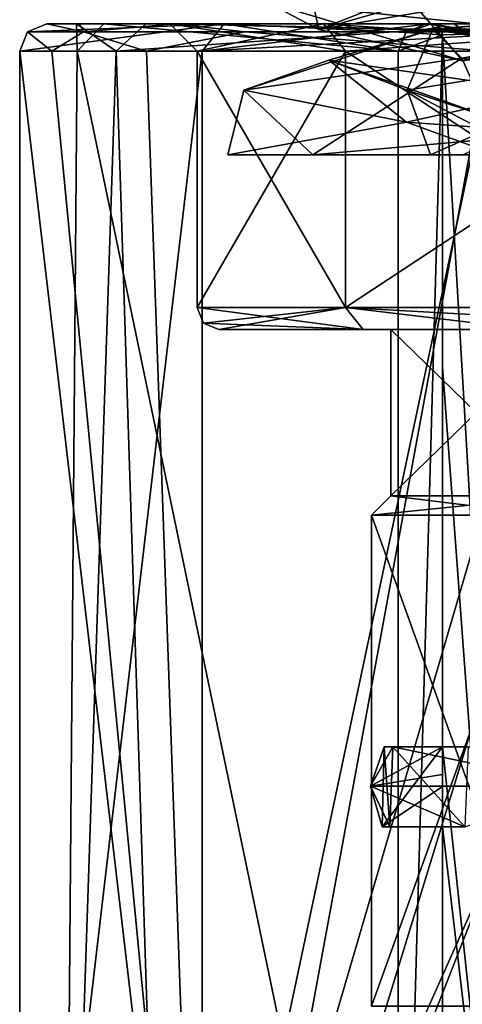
# Model space of a CAD drawing. Header units: millimetres. Extents: x -25 to 71, y -3 to 471.
# Tile 126 of 199: x -17.5 to -9.39, y 225.34 to 243.38. Entities that reach past the tile are written whole.
import ezdxf

# ---------------------------------------------------------------- set-up
doc = ezdxf.new("R2010")
doc.units = ezdxf.units.MM
doc.header["$LTSCALE"] = 65.185185
for name, color, linetype in [('1652', 7, 'CONTINUOUS'), ('1653', 7, 'CONTINUOUS'), ('1659', 7, 'CONTINUOUS'), ('811', 7, 'CONTINUOUS'), ('812', 7, 'CONTINUOUS'), ('813', 7, 'CONTINUOUS'), ('814', 7, 'CONTINUOUS'), ('815', 7, 'CONTINUOUS'), ('819', 7, 'CONTINUOUS'), ('820', 7, 'CONTINUOUS'), ('821', 7, 'CONTINUOUS'), ('822', 7, 'CONTINUOUS'), ('825', 7, 'CONTINUOUS'), ('826', 7, 'CONTINUOUS'), ('827', 7, 'CONTINUOUS'), ('828', 7, 'CONTINUOUS'), ('829', 7, 'CONTINUOUS'), ('839', 7, 'CONTINUOUS'), ('842', 7, 'CONTINUOUS'), ('845', 7, 'CONTINUOUS'), ('853', 7, 'CONTINUOUS'), ('854', 7, 'CONTINUOUS'), ('862', 7, 'CONTINUOUS'), ('863', 7, 'CONTINUOUS'), ('867', 7, 'CONTINUOUS'), ('869', 7, 'CONTINUOUS'), ('870', 7, 'CONTINUOUS'), ('875', 7, 'CONTINUOUS'), ('926', 7, 'CONTINUOUS'), ('927', 7, 'CONTINUOUS')]:
    doc.layers.add(name, color=color, linetype=linetype)

msp = doc.modelspace()

# ---------------------------------------------------------------- linework, layer by layer
at = {"layer": '1652', "linetype": 'CONTINUOUS'}
for points in [[(-3.09, 243.778, 11.531), (-6.785, 242.67, 8.002), (-9.926, 243.205, 6.632), (-3.09, 243.778, 11.531)], [(-3.09, 243.778, 11.531), (-9.926, 243.205, 6.632), (-9.398, 242.672, 9.568), (-3.09, 243.778, 11.531)], [(-3.09, 243.778, 11.531), (-9.398, 242.672, 9.568), (-0.511, 243.26, 13.402), (-3.09, 243.778, 11.531)], [(-9.926, 243.205, 6.632), (-11.835, 242.632, -1.558), (-13.39, 242.085, 0.751), (-9.926, 243.205, 6.632)], [(-9.926, 243.205, 6.632), (-13.39, 242.085, 0.751), (-9.398, 242.672, 9.568), (-9.926, 243.205, 6.632)], [(-9.926, 243.205, 6.632), (-10.401, 242.085, 1.379), (-11.835, 242.632, -1.558), (-9.926, 243.205, 6.632)], [(-6.785, 242.67, 8.002), (-10.401, 242.085, 1.379), (-9.926, 243.205, 6.632), (-6.785, 242.67, 8.002)], [(-9.398, 242.672, 9.568), (-4.156, 241.495, 13.346), (-0.511, 243.26, 13.402), (-9.398, 242.672, 9.568)], [(-13.39, 242.085, 0.751), (-12.125, 240.9, 6.955), (-9.398, 242.672, 9.568), (-13.39, 242.085, 0.751)], [(-12.125, 240.9, 6.955), (-8.745, 241.198, 10.905), (-9.398, 242.672, 9.568), (-12.125, 240.9, 6.955)], [(-6.785, 242.67, 8.002), (-8.147, 240.9, 5.761), (-10.401, 242.085, 1.379), (-6.785, 242.67, 8.002)], [(-8.745, 241.198, 10.905), (-4.156, 241.495, 13.346), (-9.398, 242.672, 9.568), (-8.745, 241.198, 10.905)], [(-11.835, 242.632, -1.558), (-10.409, 241.497, -8.457), (-13.39, 242.085, 0.751), (-11.835, 242.632, -1.558)], [(-10.401, 242.085, 1.379), (-8.636, 241.499, -5.958), (-11.835, 242.632, -1.558), (-10.401, 242.085, 1.379)], [(-11.835, 242.632, -1.558), (-8.636, 241.499, -5.958), (-7.871, 242.059, -8.975), (-11.835, 242.632, -1.558)], [(-11.835, 242.632, -1.558), (-7.871, 242.059, -8.975), (-10.409, 241.497, -8.457), (-11.835, 242.632, -1.558)], [(-13.685, 240.9, -2.468), (-12.125, 240.9, 6.955), (-13.39, 242.085, 0.751), (-13.685, 240.9, -2.468)], [(-10.409, 241.497, -8.457), (-13.685, 240.9, -2.468), (-13.39, 242.085, 0.751), (-10.409, 241.497, -8.457)], [(-7.871, 242.059, -8.975), (-1.993, 240.9, -13.27), (-10.409, 241.497, -8.457), (-7.871, 242.059, -8.975)], [(-10.401, 242.085, 1.379), (-8.147, 240.9, 5.761), (-9.972, 240.9, -1.123), (-10.401, 242.085, 1.379)], [(-8.636, 241.499, -5.958), (-10.401, 242.085, 1.379), (-9.972, 240.9, -1.123), (-8.636, 241.499, -5.958)], [(-8.76, 240.9, -10.535), (-13.685, 240.9, -2.468), (-10.409, 241.497, -8.457), (-8.76, 240.9, -10.535)], [(-1.993, 240.9, -13.27), (-8.76, 240.9, -10.535), (-10.409, 241.497, -8.457), (-1.993, 240.9, -13.27)], [(-6.836, 240.9, -7.618), (-8.636, 241.499, -5.958), (-9.972, 240.9, -1.123), (-6.836, 240.9, -7.618)]]:
    msp.add_3dface(points, dxfattribs=at)
at = {"layer": '1653', "linetype": 'CONTINUOUS'}
for points in [[(-8.965, 245.048, -4.382), (-10.303, 243.685, -2.282), (-6.409, 243.128, -8.384), (-8.965, 245.048, -4.382)], [(-12.971, 243.696, -3.639), (-8.692, 244.77, -10.947), (-7.547, 243.136, -11.16), (-12.971, 243.696, -3.639)], [(-12.251, 244.255, 5.605), (-12.971, 243.696, -3.639), (-12.015, 243.195, 0.533), (-12.251, 244.255, 5.605)], [(-8.674, 243.769, 8.332), (-12.251, 244.255, 5.605), (-12.015, 243.195, 0.533), (-8.674, 243.769, 8.332)], [(-8.674, 243.769, 8.332), (-12.015, 243.195, 0.533), (-9.35, 244.242, 4.893), (-8.674, 243.769, 8.332)], [(-9.35, 244.242, 4.893), (-12.015, 243.195, 0.533), (-10.303, 243.685, -2.282), (-9.35, 244.242, 4.893)], [(-12.971, 243.696, -3.639), (-7.547, 243.136, -11.16), (-9.377, 242.621, -7.531), (-12.971, 243.696, -3.639)], [(-12.015, 243.195, 0.533), (-12.971, 243.696, -3.639), (-9.377, 242.621, -7.531), (-12.015, 243.195, 0.533)], [(-12.015, 243.195, 0.533), (-9.377, 242.621, -7.531), (-10.303, 243.685, -2.282), (-12.015, 243.195, 0.533)], [(-10.303, 243.685, -2.282), (-9.377, 242.621, -7.531), (-6.409, 243.128, -8.384), (-10.303, 243.685, -2.282)], [(-8.745, 241.198, 10.905), (-12.125, 240.9, 6.955), (-9.384, 240.9, 10.35), (-8.745, 241.198, 10.905)], [(-9.384, 240.9, 10.35), (-12.125, 240.9, 6.955), (-10.416, 240.9, 9.318), (-9.384, 240.9, 10.35)], [(-10.416, 240.9, 9.318), (-12.125, 240.9, 6.955), (-11.333, 240.9, 8.182), (-10.416, 240.9, 9.318)]]:
    msp.add_3dface(points, dxfattribs=at)
at = {"layer": '1659', "linetype": 'CONTINUOUS'}
for points in [[(-9.972, 240.9, -1.123), (-8.147, 240.9, 5.761), (-13.685, 240.9, -2.468), (-9.972, 240.9, -1.123)], [(-8.147, 240.9, 5.761), (-12.125, 240.9, 6.955), (-13.685, 240.9, -2.468), (-8.147, 240.9, 5.761)], [(-6.836, 240.9, -7.618), (-9.972, 240.9, -1.123), (-13.685, 240.9, -2.468), (-6.836, 240.9, -7.618)], [(-6.836, 240.9, -7.618), (-13.685, 240.9, -2.468), (-8.76, 240.9, -10.535), (-6.836, 240.9, -7.618)], [(-12.125, 240.9, 6.955), (-8.147, 240.9, 5.761), (-7.419, 240.9, 6.679), (-12.125, 240.9, 6.955)], [(-11.333, 240.9, 8.182), (-12.125, 240.9, 6.955), (-6.59, 240.9, 7.507), (-11.333, 240.9, 8.182)], [(-12.125, 240.9, 6.955), (-7.419, 240.9, 6.679), (-6.59, 240.9, 7.507), (-12.125, 240.9, 6.955)], [(-10.416, 240.9, 9.318), (-11.333, 240.9, 8.182), (-4.675, 240.9, 8.856), (-10.416, 240.9, 9.318)], [(-11.333, 240.9, 8.182), (-6.59, 240.9, 7.507), (-5.671, 240.9, 8.236), (-11.333, 240.9, 8.182)], [(-11.333, 240.9, 8.182), (-5.671, 240.9, 8.236), (-4.675, 240.9, 8.856), (-11.333, 240.9, 8.182)], [(-9.384, 240.9, 10.35), (-10.416, 240.9, 9.318), (-0.166, 240.9, 10.105), (-9.384, 240.9, 10.35)], [(-10.416, 240.9, 9.318), (-4.675, 240.9, 8.856), (-3.612, 240.9, 9.359), (-10.416, 240.9, 9.318)], [(-10.416, 240.9, 9.318), (-3.612, 240.9, 9.359), (-2.497, 240.9, 9.738), (-10.416, 240.9, 9.318)], [(-10.416, 240.9, 9.318), (-2.497, 240.9, 9.738), (-1.344, 240.9, 9.988), (-10.416, 240.9, 9.318)], [(-10.416, 240.9, 9.318), (-1.344, 240.9, 9.988), (-0.166, 240.9, 10.105), (-10.416, 240.9, 9.318)]]:
    msp.add_3dface(points, dxfattribs=at)
at = {"layer": '811', "linetype": 'CONTINUOUS'}
for points in [[(-11.207, 237.7, -8.138), (-13.85, 237.7), (-7.566, 237.7, -7.566), (-11.207, 237.7, -8.138)], [(-13.85, 237.7), (-11.207, 237.7, 8.138), (-10.7, 237.7), (-13.85, 237.7)], [(-13.85, 237.7), (-10.7, 237.7), (-7.566, 237.7, -7.566), (-13.85, 237.7)], [(-8.143, 237.7, -11.203), (-11.207, 237.7, -8.138), (0, 237.7, -10.7), (-8.143, 237.7, -11.203)], [(0, 237.7, -10.7), (-11.207, 237.7, -8.138), (-7.566, 237.7, -7.566), (0, 237.7, -10.7)], [(-11.207, 237.7, 8.138), (-8.143, 237.7, 11.203), (0, 237.7, 10.7), (-11.207, 237.7, 8.138)], [(-10.7, 237.7), (-11.207, 237.7, 8.138), (-7.566, 237.7, 7.566), (-10.7, 237.7)], [(-7.566, 237.7, 7.566), (-11.207, 237.7, 8.138), (0, 237.7, 10.7), (-7.566, 237.7, 7.566)]]:
    msp.add_3dface(points, dxfattribs=at)
at = {"layer": '812', "linetype": 'CONTINUOUS'}
for points in [[(-14.25, 238.1), (-11.528, 238.1, 8.376), (-14.133, 237.817), (-14.25, 238.1)], [(-11.528, 238.1, 8.376), (-13.85, 237.7), (-14.133, 237.817), (-11.528, 238.1, 8.376)], [(-11.207, 237.7, 8.138), (-13.85, 237.7), (-11.528, 238.1, 8.376), (-11.207, 237.7, 8.138)], [(-8.143, 237.7, 11.203), (-11.207, 237.7, 8.138), (-11.528, 238.1, 8.376), (-8.143, 237.7, 11.203)], [(-4.403, 238.1, 13.553), (-8.143, 237.7, 11.203), (-11.528, 238.1, 8.376), (-4.403, 238.1, 13.553)]]:
    msp.add_3dface(points, dxfattribs=at)
at = {"layer": '813', "linetype": 'CONTINUOUS'}
for points in [[(-11.528, 238.1, 8.376), (-14.25, 238.1), (-11.528, 242.8, 8.376), (-11.528, 238.1, 8.376)], [(-11.528, 242.8, 8.376), (-14.25, 238.1), (-14.25, 242.8), (-11.528, 242.8, 8.376)], [(-4.403, 238.1, 13.553), (-11.528, 238.1, 8.376), (-4.403, 242.8, 13.553), (-4.403, 238.1, 13.553)], [(-4.403, 242.8, 13.553), (-11.528, 238.1, 8.376), (-11.528, 242.8, 8.376), (-4.403, 242.8, 13.553)]]:
    msp.add_3dface(points, dxfattribs=at)
at = {"layer": '814', "linetype": 'CONTINUOUS'}
for points in [[(-17, 243.3), (-16.402, 243.3, 4.469), (-14.75, 243.3), (-17, 243.3)], [(-13.754, 243.3, -9.991), (-17, 243.3), (-11.933, 243.3, -8.67), (-13.754, 243.3, -9.991)], [(-17, 243.3), (-14.75, 243.3), (-11.933, 243.3, -8.67), (-17, 243.3)], [(-9.95, 243.3, 223.379), (-9.545, 243.3, 215.606), (-16.457, 243.3, 218.813), (-9.95, 243.3, 223.379)], [(-16.457, 243.3, 218.813), (-9.545, 243.3, 215.606), (-15.19, 243.3, 213.558), (-16.457, 243.3, 218.813)], [(-15.958, 243.3, 224.195), (-9.95, 243.3, 223.379), (-16.457, 243.3, 218.813), (-15.958, 243.3, 224.195)], [(-16.402, 243.3, 4.469), (-14.65, 243.3, 8.624), (-14.75, 243.3), (-16.402, 243.3, 4.469)], [(-13.746, 243.3, 229.127), (-9.95, 243.3, 223.379), (-15.958, 243.3, 224.195), (-13.746, 243.3, 229.127)], [(-9.545, 243.3, 215.606), (-3.897, 243.3, 210.241), (-15.19, 243.3, 213.558), (-9.545, 243.3, 215.606)], [(-15.19, 243.3, 213.558), (-3.897, 243.3, 210.241), (8.555, 243.3, 205.891), (-15.19, 243.3, 213.558)], [(-8.555, 243.3, 205.891), (-15.19, 243.3, 213.558), (8.555, 243.3, 205.891), (-8.555, 243.3, 205.891)], [(-14.75, 243.3), (-14.65, 243.3, 8.624), (-11.933, 243.3, 8.67), (-14.75, 243.3)], [(-14.65, 243.3, 8.624), (-8.654, 243.3, 14.632), (-11.933, 243.3, 8.67), (-14.65, 243.3, 8.624)], [(-9.993, 243.3, -13.753), (-13.754, 243.3, -9.991), (-4.558, 243.3, -14.028), (-9.993, 243.3, -13.753)], [(-4.558, 243.3, -14.028), (-13.754, 243.3, -9.991), (-11.933, 243.3, -8.67), (-4.558, 243.3, -14.028)], [(-9.95, 243.3, 233.027), (-9.95, 243.3, 223.379), (-13.746, 243.3, 229.127), (-9.95, 243.3, 233.027)], [(-10.059, 243.3, 233.079), (-9.95, 243.3, 233.027), (-13.746, 243.3, 229.127), (-10.059, 243.3, 233.079)], [(-11.933, 243.3, 8.67), (-8.654, 243.3, 14.632), (-4.558, 243.3, 14.028), (-11.933, 243.3, 8.67)], [(-5.254, 243.3, -16.168), (-9.993, 243.3, -13.753), (5.254, 243.3, -16.168), (-5.254, 243.3, -16.168)], [(5.254, 243.3, -16.168), (-9.993, 243.3, -13.753), (-4.558, 243.3, -14.028), (5.254, 243.3, -16.168)]]:
    msp.add_3dface(points, dxfattribs=at)
at = {"layer": '815', "linetype": 'CONTINUOUS'}
for points in [[(-17.5, 214.3), (-14.158, 214.3, 10.286), (-17.5, 242.8), (-17.5, 214.3)], [(-17.5, 242.8), (-14.158, 214.3, 10.286), (-16.91, 242.8, 4.507), (-17.5, 242.8)], [(-16.91, 242.8, 4.507), (-14.158, 214.3, 10.286), (-15.178, 242.8, 8.711), (-16.91, 242.8, 4.507)], [(-15.178, 242.8, 8.711), (-14.158, 214.3, 10.286), (-8.909, 242.8, 15.063), (-15.178, 242.8, 8.711)], [(-8.909, 242.8, 15.063), (-14.158, 214.3, 10.286), (-8.081, 229.793, 15.522), (-8.909, 242.8, 15.063)], [(-8.081, 229.793, 15.522), (-14.158, 214.3, 10.286), (-7.546, 226.345, 15.789), (-8.081, 229.793, 15.522)], [(-14.158, 214.3, 10.286), (-5.408, 214.3, 16.643), (-7.546, 226.345, 15.789), (-14.158, 214.3, 10.286)]]:
    msp.add_3dface(points, dxfattribs=at)
at = {"layer": '819', "linetype": 'CONTINUOUS'}
for points in [[(-10.7, 237.7), (-7.566, 237.7, 7.566), (-10.7, 234.65), (-10.7, 237.7)], [(-10.7, 234.65), (-7.566, 237.7, 7.566), (-7.566, 234.65, 7.566), (-10.7, 234.65)]]:
    msp.add_3dface(points, dxfattribs=at)
at = {"layer": '820', "linetype": 'CONTINUOUS'}
for points in [[(-11.207, 237.7, -8.138), (-14.25, 238.1), (-14.133, 237.817), (-11.207, 237.7, -8.138)], [(-14.25, 238.1), (-11.207, 237.7, -8.138), (-11.528, 238.1, -8.376), (-14.25, 238.1)], [(-11.207, 237.7, -8.138), (-8.143, 237.7, -11.203), (-11.528, 238.1, -8.376), (-11.207, 237.7, -8.138)], [(-8.143, 237.7, -11.203), (-4.281, 237.7, -13.172), (-11.528, 238.1, -8.376), (-8.143, 237.7, -11.203)], [(-11.528, 238.1, -8.376), (-4.281, 237.7, -13.172), (-4.403, 238.1, -13.553), (-11.528, 238.1, -8.376)], [(-13.85, 237.7), (-11.207, 237.7, -8.138), (-14.133, 237.817), (-13.85, 237.7)]]:
    msp.add_3dface(points, dxfattribs=at)
at = {"layer": '821', "linetype": 'CONTINUOUS'}
for points in [[(-14.25, 242.8), (-14.25, 238.1), (-11.528, 238.1, -8.376), (-14.25, 242.8)], [(-14.25, 242.8), (-11.528, 238.1, -8.376), (-11.528, 242.8, -8.376), (-14.25, 242.8)], [(-11.528, 238.1, -8.376), (-4.403, 238.1, -13.553), (-11.528, 242.8, -8.376), (-11.528, 238.1, -8.376)], [(-11.528, 242.8, -8.376), (-4.403, 238.1, -13.553), (-4.403, 242.8, -13.553), (-11.528, 242.8, -8.376)]]:
    msp.add_3dface(points, dxfattribs=at)
at = {"layer": '822', "linetype": 'CONTINUOUS'}
for points in [[(-17.5, 214.3), (-17.5, 242.8), (-14.158, 242.8, -10.286), (-17.5, 214.3)], [(-14.158, 214.3, -10.286), (-17.5, 214.3), (-14.158, 242.8, -10.286), (-14.158, 214.3, -10.286)], [(-5.408, 214.3, -16.643), (-14.158, 214.3, -10.286), (-5.408, 242.8, -16.643), (-5.408, 214.3, -16.643)], [(-5.408, 242.8, -16.643), (-14.158, 214.3, -10.286), (-14.158, 242.8, -10.286), (-5.408, 242.8, -16.643)]]:
    msp.add_3dface(points, dxfattribs=at)
at = {"layer": '825', "linetype": 'CONTINUOUS'}
for points in [[(-7.566, 237.7, -7.566), (-10.7, 237.7), (-7.566, 234.65, -7.566), (-7.566, 237.7, -7.566)], [(-10.7, 237.7), (-10.7, 234.65), (-7.566, 234.65, -7.566), (-10.7, 237.7)]]:
    msp.add_3dface(points, dxfattribs=at)
at = {"layer": '826', "linetype": 'CONTINUOUS'}
for points in [[(-7.814, 225.3, 7.813), (-11.05, 225.3), (-7.814, 234.3, 7.813), (-7.814, 225.3, 7.813)], [(-7.814, 234.3, 7.813), (-11.05, 225.3), (-11.05, 234.3), (-7.814, 234.3, 7.813)]]:
    msp.add_3dface(points, dxfattribs=at)
at = {"layer": '827', "linetype": 'CONTINUOUS'}
for points in [[(-11.05, 225.3), (-7.814, 225.3, -7.813), (-11.05, 234.3), (-11.05, 225.3)], [(-11.05, 234.3), (-7.814, 225.3, -7.813), (-7.814, 234.3, -7.813), (-11.05, 234.3)]]:
    msp.add_3dface(points, dxfattribs=at)
at = {"layer": '828', "linetype": 'CONTINUOUS'}
for points in [[(-10.7, 234.65), (-7.566, 234.65, 7.566), (-11.05, 234.3), (-10.7, 234.65)], [(-7.566, 234.65, 7.566), (-7.814, 234.3, 7.813), (-11.05, 234.3), (-7.566, 234.65, 7.566)]]:
    msp.add_3dface(points, dxfattribs=at)
at = {"layer": '829', "linetype": 'CONTINUOUS'}
for points in [[(-10.7, 234.65), (-11.05, 234.3), (-7.814, 234.3, -7.813), (-10.7, 234.65)], [(-7.566, 234.65, -7.566), (-10.7, 234.65), (-7.814, 234.3, -7.813), (-7.566, 234.65, -7.566)]]:
    msp.add_3dface(points, dxfattribs=at)
at = {"layer": '839', "linetype": 'CONTINUOUS'}
for points in [[(-16.446, 242.8, 224.303), (-15.732, 242.8, 213.557), (-16.68, 214.5, 223.284), (-16.446, 242.8, 224.303)], [(-16.68, 214.5, 223.284), (-15.732, 242.8, 213.557), (-14.823, 214.5, 211.676), (-16.68, 214.5, 223.284)], [(-10.561, 214.5, 233.322), (-16.446, 242.8, 224.303), (-16.68, 214.5, 223.284), (-10.561, 214.5, 233.322)], [(-10.561, 242.8, 233.322), (-16.446, 242.8, 224.303), (-10.561, 214.5, 233.322), (-10.561, 242.8, 233.322)], [(-15.732, 242.8, 213.557), (-8.815, 242.8, 205.464), (-14.823, 214.5, 211.676), (-15.732, 242.8, 213.557)], [(-8.815, 242.8, 205.464), (-8.41, 236.373, 205.226), (-14.823, 214.5, 211.676), (-8.815, 242.8, 205.464)], [(-8.41, 236.373, 205.226), (-7.996, 229.793, 204.998), (-14.823, 214.5, 211.676), (-8.41, 236.373, 205.226)], [(-7.996, 229.793, 204.998), (-7.478, 226.39, 204.733), (-14.823, 214.5, 211.676), (-7.996, 229.793, 204.998)], [(-7.478, 226.39, 204.733), (-6.27, 223.081, 204.199), (-14.823, 214.5, 211.676), (-7.478, 226.39, 204.733)]]:
    msp.add_3dface(points, dxfattribs=at)
at = {"layer": '842', "linetype": 'CONTINUOUS'}
for points in [[(-9.75, 237.008, 224.389), (-9.75, 243.1, 223.905), (-9.75, 214.5, 232.93), (-9.75, 237.008, 224.389)], [(-9.75, 214.5, 232.93), (-9.75, 243.1, 223.905), (-9.75, 243.1, 228.418), (-9.75, 214.5, 232.93)], [(-9.75, 243.1, 232.93), (-9.75, 214.5, 232.93), (-9.75, 243.1, 228.418), (-9.75, 243.1, 232.93)], [(-9.75, 230.053, 224.891), (-9.75, 237.008, 224.389), (-9.75, 229.547, 225.55), (-9.75, 230.053, 224.891)], [(-9.75, 229.547, 225.55), (-9.75, 237.008, 224.389), (-9.75, 214.5, 232.93), (-9.75, 229.547, 225.55)], [(-9.75, 229.329, 225.612), (-9.75, 229.547, 225.55), (-9.75, 214.5, 232.93), (-9.75, 229.329, 225.612)], [(-9.75, 229.091, 225.568), (-9.75, 229.329, 225.612), (-9.75, 214.5, 232.93), (-9.75, 229.091, 225.568)], [(-9.75, 228.589, 224.992), (-9.75, 229.091, 225.568), (-9.75, 214.5, 232.93), (-9.75, 228.589, 224.992)], [(-9.75, 224.663, 225.254), (-9.75, 228.589, 224.992), (-9.75, 214.5, 232.93), (-9.75, 224.663, 225.254)]]:
    msp.add_3dface(points, dxfattribs=at)
at = {"layer": '845', "linetype": 'CONTINUOUS'}
for points in [[(-9.95, 243.3, 233.027), (-10.059, 243.3, 233.079), (-10.425, 243.142, 233.256), (-9.95, 243.3, 233.027)], [(-9.95, 243.3, 233.027), (-10.425, 243.142, 233.256), (-9.804, 243.237, 232.956), (-9.95, 243.3, 233.027)], [(-10.425, 243.142, 233.256), (-9.75, 243.1, 232.93), (-9.804, 243.237, 232.956), (-10.425, 243.142, 233.256)], [(-10.561, 242.8, 233.322), (-9.75, 243.1, 232.93), (-10.425, 243.142, 233.256), (-10.561, 242.8, 233.322)], [(-10.561, 242.8, 233.322), (-10.561, 214.5, 233.322), (-9.75, 243.1, 232.93), (-10.561, 242.8, 233.322)], [(-10.561, 214.5, 233.322), (-9.75, 214.5, 232.93), (-9.75, 243.1, 232.93), (-10.561, 214.5, 233.322)]]:
    msp.add_3dface(points, dxfattribs=at)
at = {"layer": '853', "linetype": 'CONTINUOUS'}
for points in [[(-14.25, 242.8), (-14.75, 243.3), (-11.933, 243.3, 8.67), (-14.25, 242.8)], [(-11.528, 242.8, 8.376), (-14.25, 242.8), (-11.933, 243.3, 8.67), (-11.528, 242.8, 8.376)], [(-11.528, 242.8, 8.376), (-11.933, 243.3, 8.67), (-4.558, 243.3, 14.028), (-11.528, 242.8, 8.376)], [(-4.403, 242.8, 13.553), (-11.528, 242.8, 8.376), (-4.558, 243.3, 14.028), (-4.403, 242.8, 13.553)]]:
    msp.add_3dface(points, dxfattribs=at)
at = {"layer": '854', "linetype": 'CONTINUOUS'}
for points in [[(-14.75, 243.3), (-14.25, 242.8), (-11.528, 242.8, -8.376), (-14.75, 243.3)], [(-11.933, 243.3, -8.67), (-14.75, 243.3), (-11.528, 242.8, -8.376), (-11.933, 243.3, -8.67)], [(-4.558, 243.3, -14.028), (-11.933, 243.3, -8.67), (-4.403, 242.8, -13.553), (-4.558, 243.3, -14.028)], [(-11.933, 243.3, -8.67), (-11.528, 242.8, -8.376), (-4.403, 242.8, -13.553), (-11.933, 243.3, -8.67)]]:
    msp.add_3dface(points, dxfattribs=at)
at = {"layer": '862', "linetype": 'CONTINUOUS'}
for points in [[(-17.5, 242.8), (-13.754, 243.3, -9.991), (-14.158, 242.8, -10.286), (-17.5, 242.8)], [(-13.754, 243.3, -9.991), (-17.5, 242.8), (-17.354, 243.154), (-13.754, 243.3, -9.991)], [(-17, 243.3), (-13.754, 243.3, -9.991), (-17.354, 243.154), (-17, 243.3)], [(-13.754, 243.3, -9.991), (-9.993, 243.3, -13.753), (-14.158, 242.8, -10.286), (-13.754, 243.3, -9.991)], [(-9.993, 243.3, -13.753), (-5.254, 243.3, -16.168), (-14.158, 242.8, -10.286), (-9.993, 243.3, -13.753)], [(-5.254, 243.3, -16.168), (-5.408, 242.8, -16.643), (-14.158, 242.8, -10.286), (-5.254, 243.3, -16.168)]]:
    msp.add_3dface(points, dxfattribs=at)
at = {"layer": '863', "linetype": 'CONTINUOUS'}
for points in [[(-17, 243.3), (-17.354, 243.154), (-16.328, 243.154, 5.878), (-17, 243.3)], [(-16.402, 243.3, 4.469), (-17, 243.3), (-16.328, 243.154, 5.878), (-16.402, 243.3, 4.469)], [(-14.65, 243.3, 8.624), (-16.402, 243.3, 4.469), (-16.328, 243.154, 5.878), (-14.65, 243.3, 8.624)], [(-14.65, 243.3, 8.624), (-16.328, 243.154, 5.878), (-13.371, 243.154, 11.061), (-14.65, 243.3, 8.624)], [(-8.654, 243.3, 14.632), (-14.65, 243.3, 8.624), (-8.823, 243.174, 14.917), (-8.654, 243.3, 14.632)], [(-14.65, 243.3, 8.624), (-13.371, 243.154, 11.061), (-8.834, 243.153, 14.936), (-14.65, 243.3, 8.624)], [(-14.65, 243.3, 8.624), (-8.834, 243.153, 14.936), (-8.823, 243.174, 14.917), (-14.65, 243.3, 8.624)], [(-17.5, 242.8), (-16.91, 242.8, 4.507), (-17.354, 243.154), (-17.5, 242.8)], [(-17.354, 243.154), (-16.91, 242.8, 4.507), (-16.328, 243.154, 5.878), (-17.354, 243.154)], [(-16.91, 242.8, 4.507), (-15.178, 242.8, 8.711), (-16.328, 243.154, 5.878), (-16.91, 242.8, 4.507)], [(-16.328, 243.154, 5.878), (-15.178, 242.8, 8.711), (-13.371, 243.154, 11.061), (-16.328, 243.154, 5.878)], [(-15.178, 242.8, 8.711), (-8.909, 242.8, 15.063), (-13.371, 243.154, 11.061), (-15.178, 242.8, 8.711)], [(-13.371, 243.154, 11.061), (-8.909, 242.8, 15.063), (-8.834, 243.153, 14.936), (-13.371, 243.154, 11.061)]]:
    msp.add_3dface(points, dxfattribs=at)
at = {"layer": '867', "linetype": 'CONTINUOUS'}
for points in [[(-15.958, 243.3, 224.195), (-16.457, 243.3, 218.813), (-16.446, 242.8, 224.303), (-15.958, 243.3, 224.195)], [(-16.457, 243.3, 218.813), (-15.19, 243.3, 213.558), (-15.732, 242.8, 213.557), (-16.457, 243.3, 218.813)], [(-16.457, 243.3, 218.813), (-15.732, 242.8, 213.557), (-16.446, 242.8, 224.303), (-16.457, 243.3, 218.813)], [(-15.958, 243.3, 224.195), (-16.446, 242.8, 224.303), (-10.561, 242.8, 233.322), (-15.958, 243.3, 224.195)], [(-13.746, 243.3, 229.127), (-15.958, 243.3, 224.195), (-10.561, 242.8, 233.322), (-13.746, 243.3, 229.127)], [(-15.19, 243.3, 213.558), (-8.555, 243.3, 205.891), (-15.732, 242.8, 213.557), (-15.19, 243.3, 213.558)], [(-8.555, 243.3, 205.891), (-8.815, 242.8, 205.464), (-15.732, 242.8, 213.557), (-8.555, 243.3, 205.891)], [(-10.059, 243.3, 233.079), (-13.746, 243.3, 229.127), (-10.425, 243.142, 233.256), (-10.059, 243.3, 233.079)], [(-13.746, 243.3, 229.127), (-10.561, 242.8, 233.322), (-10.425, 243.142, 233.256), (-13.746, 243.3, 229.127)]]:
    msp.add_3dface(points, dxfattribs=at)
at = {"layer": '869', "linetype": 'CONTINUOUS'}
for points in [[(-9.95, 243.3, 223.379), (-9.95, 243.3, 233.027), (-9.804, 243.237, 232.956), (-9.95, 243.3, 223.379)], [(-9.95, 243.3, 223.379), (-9.804, 243.237, 232.956), (-9.85, 243.273, 223.362), (-9.95, 243.3, 223.379)], [(-9.804, 243.237, 232.956), (-9.777, 243.2, 223.829), (-9.85, 243.273, 223.362), (-9.804, 243.237, 232.956)], [(-9.85, 243.273, 223.362), (-9.777, 243.2, 223.829), (-9.777, 243.2, 223.35), (-9.85, 243.273, 223.362)], [(-9.804, 243.237, 232.956), (-9.75, 243.1, 232.93), (-9.777, 243.2, 223.829), (-9.804, 243.237, 232.956)], [(-9.777, 243.2, 223.829), (-9.75, 243.1, 232.93), (-9.756, 243.147, 223.887), (-9.777, 243.2, 223.829)], [(-9.75, 243.1, 228.418), (-9.75, 243.1, 223.905), (-9.756, 243.147, 223.887), (-9.75, 243.1, 228.418)], [(-9.75, 243.1, 232.93), (-9.75, 243.1, 228.418), (-9.756, 243.147, 223.887), (-9.75, 243.1, 232.93)]]:
    msp.add_3dface(points, dxfattribs=at)
at = {"layer": '870', "linetype": 'CONTINUOUS'}
for points in [[(-9.545, 243.3, 215.606), (-9.95, 243.3, 223.379), (-9.393, 243.2, 215.689), (-9.545, 243.3, 215.606)], [(-9.95, 243.3, 223.379), (-9.85, 243.273, 223.362), (-9.393, 243.2, 215.689), (-9.95, 243.3, 223.379)], [(-9.85, 243.273, 223.362), (-9.777, 243.2, 223.35), (-9.393, 243.2, 215.689), (-9.85, 243.273, 223.362)], [(-3.897, 243.3, 210.241), (-9.545, 243.3, 215.606), (-3.835, 243.2, 210.403), (-3.897, 243.3, 210.241)], [(-3.835, 243.2, 210.403), (-9.545, 243.3, 215.606), (-9.393, 243.2, 215.689), (-3.835, 243.2, 210.403)]]:
    msp.add_3dface(points, dxfattribs=at)
at = {"layer": '875', "linetype": 'CONTINUOUS'}
for points in [[(-9.75, 230.053, 224.891), (-9.75, 229.547, 225.55), (-11.071, 229.331, 218.006), (-9.75, 230.053, 224.891)], [(-9.75, 230.053, 224.891), (-11.071, 229.331, 218.006), (-10.822, 230.053, 221.367), (-9.75, 230.053, 224.891)], [(-11.071, 229.331, 218.006), (-7.215, 229.331, 211.369), (-10.66, 230.053, 217.687), (-11.071, 229.331, 218.006)], [(-10.822, 230.053, 221.367), (-11.071, 229.331, 218.006), (-10.66, 230.053, 217.687), (-10.822, 230.053, 221.367)], [(-10.66, 230.053, 217.687), (-7.215, 229.331, 211.369), (-9.283, 230.053, 214.271), (-10.66, 230.053, 217.687)], [(-9.75, 229.547, 225.55), (-9.75, 229.329, 225.612), (-11.071, 229.331, 218.006), (-9.75, 229.547, 225.55)], [(-11.071, 229.331, 218.006), (-9.75, 229.329, 225.612), (-10.857, 228.589, 221.447), (-11.071, 229.331, 218.006)], [(-7.215, 229.331, 211.369), (-11.071, 229.331, 218.006), (-9.345, 228.589, 214.286), (-7.215, 229.331, 211.369)], [(-9.345, 228.589, 214.286), (-11.071, 229.331, 218.006), (-10.717, 228.589, 217.736), (-9.345, 228.589, 214.286)], [(-10.717, 228.589, 217.736), (-11.071, 229.331, 218.006), (-10.857, 228.589, 221.447), (-10.717, 228.589, 217.736)], [(-9.75, 229.329, 225.612), (-9.75, 228.589, 224.992), (-10.857, 228.589, 221.447), (-9.75, 229.329, 225.612)], [(-9.75, 229.329, 225.612), (-9.75, 229.091, 225.568), (-9.75, 228.589, 224.992), (-9.75, 229.329, 225.612)]]:
    msp.add_3dface(points, dxfattribs=at)
at = {"layer": '926', "linetype": 'CONTINUOUS'}
for points in [[(-9.777, 243.2, 223.35), (-9.777, 243.2, 223.829), (-8.25, 243.2, 220), (-9.777, 243.2, 223.35)], [(-9.777, 243.2, 223.829), (-5.918, 243.2, 228.673), (-5.834, 243.2, 225.834), (-9.777, 243.2, 223.829)], [(-8.25, 243.2, 220), (-9.777, 243.2, 223.829), (-5.834, 243.2, 225.834), (-8.25, 243.2, 220)], [(-9.393, 243.2, 215.689), (-9.777, 243.2, 223.35), (-8.25, 243.2, 220), (-9.393, 243.2, 215.689)], [(-3.835, 243.2, 210.403), (-9.393, 243.2, 215.689), (-5.834, 243.2, 214.166), (-3.835, 243.2, 210.403)], [(-5.834, 243.2, 214.166), (-9.393, 243.2, 215.689), (-8.25, 243.2, 220), (-5.834, 243.2, 214.166)]]:
    msp.add_3dface(points, dxfattribs=at)
at = {"layer": '927', "linetype": 'CONTINUOUS'}
for points in [[(-9.777, 243.2, 223.829), (-9.756, 243.147, 223.887), (-5.918, 243.2, 228.673), (-9.777, 243.2, 223.829)], [(-9.756, 243.147, 223.887), (-9.75, 243.1, 223.905), (-5.918, 243.2, 228.673), (-9.756, 243.147, 223.887)], [(-5.918, 243.2, 228.673), (-9.75, 243.1, 223.905), (-8.061, 214.2, 228.061), (-5.918, 243.2, 228.673)], [(-9.75, 243.1, 223.905), (-9.75, 237.008, 224.389), (-8.061, 214.2, 228.061), (-9.75, 243.1, 223.905)], [(-9.75, 237.008, 224.389), (-9.75, 230.053, 224.891), (-8.061, 214.2, 228.061), (-9.75, 237.008, 224.389)], [(-9.75, 228.589, 224.992), (-9.75, 230.053, 224.891), (-10.857, 228.589, 221.447), (-9.75, 228.589, 224.992)], [(-9.75, 230.053, 224.891), (-10.822, 230.053, 221.367), (-10.857, 228.589, 221.447), (-9.75, 230.053, 224.891)], [(-10.822, 230.053, 221.367), (-10.717, 228.589, 217.736), (-10.857, 228.589, 221.447), (-10.822, 230.053, 221.367)], [(-10.822, 230.053, 221.367), (-10.66, 230.053, 217.687), (-10.717, 228.589, 217.736), (-10.822, 230.053, 221.367)], [(-10.66, 230.053, 217.687), (-9.345, 228.589, 214.286), (-10.717, 228.589, 217.736), (-10.66, 230.053, 217.687)], [(-10.66, 230.053, 217.687), (-9.283, 230.053, 214.271), (-9.345, 228.589, 214.286), (-10.66, 230.053, 217.687)], [(-9.75, 230.053, 224.891), (-9.75, 228.589, 224.992), (-8.061, 214.2, 228.061), (-9.75, 230.053, 224.891)], [(-9.75, 228.589, 224.992), (-9.75, 224.663, 225.254), (-8.061, 214.2, 228.061), (-9.75, 228.589, 224.992)]]:
    msp.add_3dface(points, dxfattribs=at)

doc.saveas('drawing.dxf')
